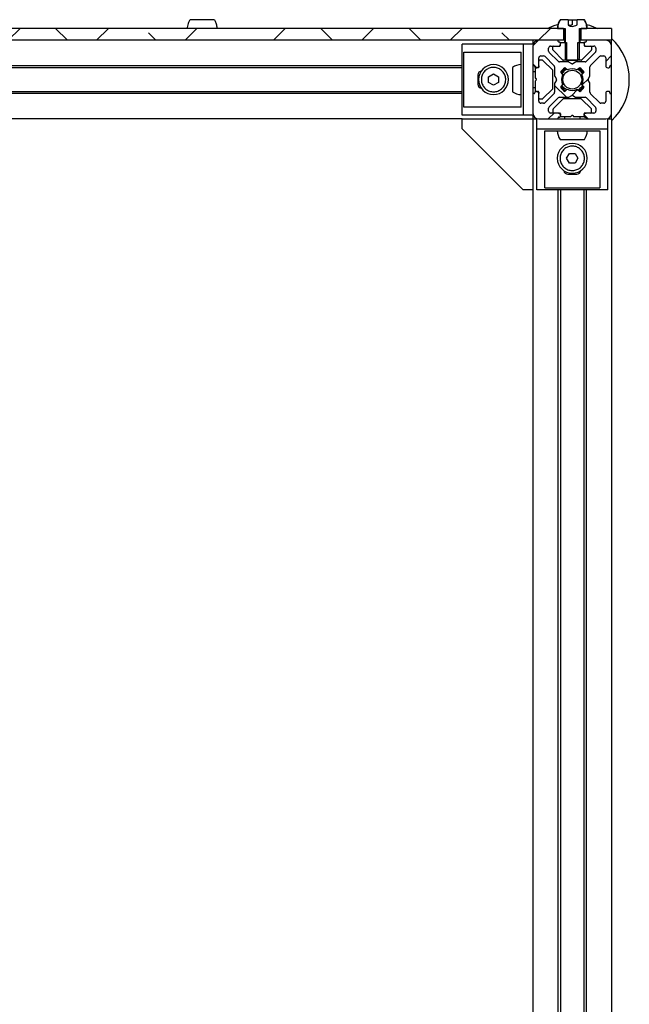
# Model space of a CAD drawing. Header units: millimetres. Extents: x 5 to 594, y 5 to 415.
# Tile 5 of 42: x 176 to 207, y 55 to 105. Entities that reach past the tile are written whole.
import ezdxf

# ---------------------------------------------------------------- set-up
doc = ezdxf.new("R2010")
doc.units = ezdxf.units.MM
doc.layers.add('TRAIT-FINS', color=9, linetype='Continuous')
doc.layers.add('TRAIT-FORT', color=4, linetype='Continuous', lineweight=25)
pattern_1 = [(45, (0, 0), (-13.4704, 13.4704), []), (45, (4.49, 2e-323), (-13.4704, 13.4704), []), (45, (8.98, 4e-323), (-13.4704, 13.4704), []), (45, (13.47, 6e-323), (-13.4704, 13.4704), [])]

msp = doc.modelspace()

# ---------------------------------------------------------------- hatches: boundary and pattern name
at = {"layer": 'TRAIT-FINS'}
h = msp.add_hatch(dxfattribs=at)
h.set_pattern_fill('ANSI38', color=9, angle=3e-322, style=0)
h.paths.add_polyline_path([(204.0603, 104.0179), (204.0603, 104.6179), (148.9654, 104.6179), (148.9654, 104.0179)], flags=0)
h = msp.add_hatch(dxfattribs=at)
h.set_pattern_fill('DIN 201 acier et fonte', color=9, style=0, pattern_type=2)
h.set_pattern_definition([(45, (0, 0), (-13.4704, 13.4704), []), (45, (4.49, 0), (-13.4704, 13.4704), []), (45, (8.98, 0), (-13.4704, 13.4704), []), (45, (13.47, 0), (-13.4704, 13.4704), [])])
edge = h.paths.add_edge_path(flags=0)
edge.add_spline(control_points=[(204.7532, 104.7979), (204.7135, 104.7788), (204.6732, 104.7606), (204.6315, 104.7462), (204.5963, 104.7341), (204.5593, 104.725), (204.5221, 104.7237), (204.485, 104.7225), (204.4475, 104.7295), (204.412, 104.7404), (204.3743, 104.752), (204.3378, 104.7676), (204.3019, 104.7841)], knot_values=[0.0000002, 0.0000002, 0.0000002, 0.0000002, 0.0006614, 0.0006614, 0.0006614, 0.0012231, 0.0012231, 0.0012231, 0.0017843, 0.0017843, 0.0017843, 0.0023782, 0.0023782, 0.0023782, 0.0023782], weights=[1, 1, 1, 1, 1, 1, 1, 1, 1, 1, 1, 1, 1], degree=3, periodic=0)
edge.add_line((204.3019, 104.7841), (204.3019, 105.0579))
edge.add_line((204.3019, 105.0579), (203.9142, 105.0579))
edge.add_spline(control_points=[(203.9142, 105.0579), (203.8862, 105.0199), (203.8617, 104.9789), (203.8415, 104.9362), (203.8059, 104.861), (203.7827, 104.7787), (203.774, 104.696), (203.7712, 104.6701), (203.7699, 104.644), (203.7699, 104.6179)], knot_values=[0.0092718, 0.0092718, 0.0092718, 0.0092718, 0.009979, 0.009979, 0.009979, 0.0112263, 0.0112263, 0.0112263, 0.0116122, 0.0116122, 0.0116122, 0.0116122], weights=[1, 1, 1, 1, 1, 1, 1, 1, 1, 1], degree=3, periodic=0)
edge.add_line((203.7699, 104.6179), (204.1462, 104.6179))
edge.add_line((204.1462, 104.6179), (204.1462, 103.0879))
edge.add_spline(control_points=[(204.1462, 103.0879), (204.172, 103.0643), (204.1979, 103.0409), (204.2242, 103.0179)], knot_values=[0.0046012, 0.0046012, 0.0046012, 0.0046012, 0.0051251, 0.0051251, 0.0051251, 0.0051251], weights=[1, 1, 1, 1], degree=3, periodic=0)
edge.add_line((204.2242, 103.0179), (204.8015, 103.0179))
edge.add_spline(control_points=[(204.8015, 103.0179), (204.8278, 103.0409), (204.8538, 103.0643), (204.8795, 103.0879)], knot_values=[0.0085126, 0.0085126, 0.0085126, 0.0085126, 0.0090343, 0.0090343, 0.0090343, 0.0090343], weights=[1, 1, 1, 1], degree=3, periodic=0)
edge.add_line((204.8795, 103.0879), (204.8795, 104.6179))
edge.add_line((204.8795, 104.6179), (205.2558, 104.6179))
edge.add_spline(control_points=[(205.2558, 104.6179), (205.2558, 104.7011), (205.2415, 104.7854), (205.214, 104.8639), (205.1898, 104.9329), (205.1549, 104.999), (205.1116, 105.0579)], knot_values=[0, 0, 0, 0, 0.0012474, 0.0012474, 0.0012474, 0.0023443, 0.0023443, 0.0023443, 0.0023443], weights=[1, 1, 1, 1, 1, 1, 1], degree=3, periodic=0)
edge.add_line((205.1116, 105.0579), (204.7532, 105.0579))
edge.add_line((204.7532, 105.0579), (204.7532, 104.7979))
h = msp.add_hatch(dxfattribs=at)
h.set_pattern_fill('ANSI38', color=9, angle=3e-322, style=0)
h.paths.add_polyline_path([(206.5129, 104.0179), (206.5129, 104.6179), (204.9654, 104.6179), (204.9654, 104.0179)], flags=0)
h = msp.add_hatch(dxfattribs=at)
h.set_pattern_fill('ANSI38', color=9, angle=3e-322, style=0)
edge = h.paths.add_edge_path(flags=0)
edge.add_arc((206.4529, 101.3479), 0.04, 180, 270, ccw=False)
edge.add_line((206.4129, 101.3479), (206.4129, 101.3779))
edge.add_arc((206.3729, 101.3779), 0.04, 0, 90)
edge.add_line((206.3729, 101.4179), (206.3129, 101.4179))
edge.add_arc((206.3129, 101.3179), 0.1, 90, 180)
edge.add_line((206.2129, 101.3179), (206.2129, 100.9179))
edge.add_arc((206.1129, 100.9179), 0.1, 270, 360, ccw=False)
edge.add_line((206.1129, 100.8179), (205.9664, 100.8179))
edge.add_arc((205.9664, 100.9179), 0.1, 225, 270, ccw=False)
edge.add_line((205.8957, 100.8472), (205.4421, 101.3008))
edge.add_arc((205.5129, 101.3715), 0.1, 180, 225, ccw=False)
edge.add_line((205.4129, 101.3715), (205.4129, 101.8272))
edge.add_arc((205.3729, 101.8272), 0.04, 0, 30)
edge.add_line((205.4075, 101.8472), (205.3205, 101.9979))
edge.add_arc((205.3551, 102.0179), 0.04, 150, 210, ccw=False)
edge.add_line((205.3205, 102.0379), (205.4075, 102.1887))
edge.add_arc((205.3729, 102.2087), 0.04, 330, 360)
edge.add_line((205.4129, 102.2087), (205.4129, 102.6644))
edge.add_arc((205.5129, 102.6644), 0.1, 135, 180, ccw=False)
edge.add_line((205.4421, 102.7351), (205.8957, 103.1887))
edge.add_arc((205.9664, 103.1179), 0.1, 90, 135, ccw=False)
edge.add_line((205.9664, 103.2179), (206.1129, 103.2179))
edge.add_arc((206.1129, 103.1179), 0.1, 0, 90, ccw=False)
edge.add_line((206.2129, 103.1179), (206.2129, 102.7179))
edge.add_arc((206.3129, 102.7179), 0.1, 180, 270)
edge.add_line((206.3129, 102.6179), (206.3729, 102.6179))
edge.add_arc((206.3729, 102.6579), 0.04, 270, 360)
edge.add_line((206.4129, 102.6579), (206.4129, 102.6879))
edge.add_arc((206.4529, 102.6879), 0.04, 90, 180, ccw=False)
edge.add_line((206.4529, 102.7279), (206.4729, 102.7279))
edge.add_arc((206.4729, 102.7679), 0.04, 270, 360)
edge.add_line((206.5129, 102.7679), (206.5129, 103.7179))
edge.add_arc((206.2129, 103.7179), 0.3, 0, 90)
edge.add_line((206.2129, 104.0179), (205.2629, 104.0179))
edge.add_arc((205.2629, 103.9779), 0.04, 90, 180)
edge.add_line((205.2229, 103.9779), (205.2229, 103.9579))
edge.add_arc((205.1829, 103.9579), 0.04, 270, 360, ccw=False)
edge.add_line((205.1829, 103.9179), (205.1529, 103.9179))
edge.add_arc((205.1529, 103.8779), 0.04, 90, 180)
edge.add_line((205.1129, 103.8779), (205.1129, 103.8179))
edge.add_arc((205.2129, 103.8179), 0.1, 180, 270)
edge.add_line((205.2129, 103.7179), (205.6129, 103.7179))
edge.add_arc((205.6129, 103.6179), 0.1, 0, 90, ccw=False)
edge.add_line((205.7129, 103.6179), (205.7129, 103.4715))
edge.add_arc((205.6129, 103.4715), 0.1, 315, 360, ccw=False)
edge.add_line((205.6836, 103.4008), (205.23, 102.9472))
edge.add_arc((205.1593, 103.0179), 0.1, 270, 315, ccw=False)
edge.add_line((205.1593, 102.9179), (204.7036, 102.9179))
edge.add_arc((204.7036, 102.8779), 0.04, 90, 120)
edge.add_line((204.6836, 102.9126), (204.5329, 102.8256))
edge.add_arc((204.5129, 102.8602), 0.04, 240, 300, ccw=False)
edge.add_line((204.4929, 102.8256), (204.3421, 102.9126))
edge.add_arc((204.3221, 102.8779), 0.04, 60, 90)
edge.add_line((204.3221, 102.9179), (203.8664, 102.9179))
edge.add_arc((203.8664, 103.0179), 0.1, 225, 270, ccw=False)
edge.add_line((203.7957, 102.9472), (203.3421, 103.4008))
edge.add_arc((203.4129, 103.4715), 0.1, 180, 225, ccw=False)
edge.add_line((203.3129, 103.4715), (203.3129, 103.6179))
edge.add_arc((203.4129, 103.6179), 0.1, 90, 180, ccw=False)
edge.add_line((203.4129, 103.7179), (203.8129, 103.7179))
edge.add_arc((203.8129, 103.8179), 0.1, 270, 360)
edge.add_line((203.9129, 103.8179), (203.9129, 103.8779))
edge.add_arc((203.8729, 103.8779), 0.04, 0, 90)
edge.add_line((203.8729, 103.9179), (203.8429, 103.9179))
edge.add_arc((203.8429, 103.9579), 0.04, 180, 270, ccw=False)
edge.add_line((203.8029, 103.9579), (203.8029, 103.9779))
edge.add_arc((203.7629, 103.9779), 0.04, 0, 90)
edge.add_line((203.7629, 104.0179), (202.8129, 104.0179))
edge.add_arc((202.8129, 103.7179), 0.3, 90, 180)
edge.add_line((202.5129, 103.7179), (202.5129, 102.7679))
edge.add_arc((202.5529, 102.7679), 0.04, 180, 270)
edge.add_line((202.5529, 102.7279), (202.5729, 102.7279))
edge.add_arc((202.5729, 102.6879), 0.04, 0, 90, ccw=False)
edge.add_line((202.6129, 102.6879), (202.6129, 102.6579))
edge.add_arc((202.6529, 102.6579), 0.04, 180, 270)
edge.add_line((202.6529, 102.6179), (202.7129, 102.6179))
edge.add_arc((202.7129, 102.7179), 0.1, 270, 360)
edge.add_line((202.8129, 102.7179), (202.8129, 103.1179))
edge.add_arc((202.9129, 103.1179), 0.1, 90, 180, ccw=False)
edge.add_line((202.9129, 103.2179), (203.0593, 103.2179))
edge.add_arc((203.0593, 103.1179), 0.1, 45, 90, ccw=False)
edge.add_line((203.13, 103.1887), (203.5836, 102.7351))
edge.add_arc((203.5129, 102.6644), 0.1, 0, 45, ccw=False)
edge.add_line((203.6129, 102.6644), (203.6129, 102.2087))
edge.add_arc((203.6529, 102.2087), 0.04, 180, 210)
edge.add_line((203.6182, 102.1887), (203.7052, 102.0379))
edge.add_arc((203.6706, 102.0179), 0.04, -30, 30, ccw=False)
edge.add_line((203.7052, 101.9979), (203.6182, 101.8472))
edge.add_arc((203.6529, 101.8272), 0.04, 150, 180)
edge.add_line((203.6129, 101.8272), (203.6129, 101.3715))
edge.add_arc((203.5129, 101.3715), 0.1, 315, 360, ccw=False)
edge.add_line((203.5836, 101.3008), (203.13, 100.8472))
edge.add_arc((203.0593, 100.9179), 0.1, 270, 315, ccw=False)
edge.add_line((203.0593, 100.8179), (202.9129, 100.8179))
edge.add_arc((202.9129, 100.9179), 0.1, 180, 270, ccw=False)
edge.add_line((202.8129, 100.9179), (202.8129, 101.3179))
edge.add_arc((202.7129, 101.3179), 0.1, 0, 90)
edge.add_line((202.7129, 101.4179), (202.6529, 101.4179))
edge.add_arc((202.6529, 101.3779), 0.04, 90, 180)
edge.add_line((202.6129, 101.3779), (202.6129, 101.3479))
edge.add_arc((202.5729, 101.3479), 0.04, 270, 360, ccw=False)
edge.add_line((202.5729, 101.3079), (202.5529, 101.3079))
edge.add_arc((202.5529, 101.2679), 0.04, 90, 180)
edge.add_line((202.5129, 101.2679), (202.5129, 100.3179))
edge.add_arc((202.8129, 100.3179), 0.3, 180, 270)
edge.add_line((202.8129, 100.0179), (203.7629, 100.0179))
edge.add_arc((203.7629, 100.0579), 0.04, 270, 360)
edge.add_line((203.8029, 100.0579), (203.8029, 100.0779))
edge.add_arc((203.8429, 100.0779), 0.04, 90, 180, ccw=False)
edge.add_line((203.8429, 100.1179), (203.8729, 100.1179))
edge.add_arc((203.8729, 100.1579), 0.04, 270, 360)
edge.add_line((203.9129, 100.1579), (203.9129, 100.2179))
edge.add_arc((203.8129, 100.2179), 0.1, 0, 90)
edge.add_line((203.8129, 100.3179), (203.4129, 100.3179))
edge.add_arc((203.4129, 100.4179), 0.1, 180, 270, ccw=False)
edge.add_line((203.3129, 100.4179), (203.3129, 100.5644))
edge.add_arc((203.4129, 100.5644), 0.1, 135, 180, ccw=False)
edge.add_line((203.3421, 100.6351), (203.7957, 101.0887))
edge.add_arc((203.8664, 101.0179), 0.1, 90, 135, ccw=False)
edge.add_line((203.8664, 101.1179), (204.3221, 101.1179))
edge.add_arc((204.3221, 101.1579), 0.04, 270, 300)
edge.add_line((204.3421, 101.1233), (204.4929, 101.2103))
edge.add_arc((204.5129, 101.1757), 0.04, 60, 120, ccw=False)
edge.add_line((204.5329, 101.2103), (204.6836, 101.1233))
edge.add_arc((204.7036, 101.1579), 0.04, 240, 270)
edge.add_line((204.7036, 101.1179), (205.1593, 101.1179))
edge.add_arc((205.1593, 101.0179), 0.1, 45, 90, ccw=False)
edge.add_line((205.23, 101.0887), (205.6836, 100.6351))
edge.add_arc((205.6129, 100.5644), 0.1, 0, 45, ccw=False)
edge.add_line((205.7129, 100.5644), (205.7129, 100.4179))
edge.add_arc((205.6129, 100.4179), 0.1, 270, 360, ccw=False)
edge.add_line((205.6129, 100.3179), (205.2129, 100.3179))
edge.add_arc((205.2129, 100.2179), 0.1, 90, 180)
edge.add_line((205.1129, 100.2179), (205.1129, 100.1579))
edge.add_arc((205.1529, 100.1579), 0.04, 180, 270)
edge.add_line((205.1529, 100.1179), (205.1829, 100.1179))
edge.add_arc((205.1829, 100.0779), 0.04, 0, 90, ccw=False)
edge.add_line((205.2229, 100.0779), (205.2229, 100.0579))
edge.add_arc((205.2629, 100.0579), 0.04, 180, 270)
edge.add_line((205.2629, 100.0179), (206.2129, 100.0179))
edge.add_arc((206.2129, 100.3179), 0.3, 270, 360)
edge.add_line((206.5129, 100.3179), (206.5129, 101.2679))
edge.add_arc((206.4729, 101.2679), 0.04, 0, 90)
edge.add_line((206.4729, 101.3079), (206.4529, 101.3079))
edge = h.paths.add_edge_path(flags=0)
edge.add_arc((204.5129, 102.0179), 0.55, 152.77268, 207.22732, ccw=False)
edge.add_line((204.0238, 102.2696), (203.9149, 102.4007))
edge.add_arc((204.5129, 102.0179), 0.71, 122.55044, 147.37362, ccw=False)
edge.add_line((204.1309, 102.6164), (204.2612, 102.507))
edge.add_arc((204.5129, 102.0179), 0.55, 62.77268, 117.22732, ccw=False)
edge.add_line((204.7645, 102.507), (204.8948, 102.6164))
edge.add_arc((204.5129, 102.0179), 0.71, 32.62638, 57.44956, ccw=False)
edge.add_line((205.1108, 102.4007), (205.0019, 102.2696))
edge.add_arc((204.5129, 102.0179), 0.55, -27.22732, 27.22732, ccw=False)
edge.add_line((205.0019, 101.7663), (205.1108, 101.6352))
edge.add_arc((204.5129, 102.0179), 0.71, 302.55044, 327.37362, ccw=False)
edge.add_line((204.8948, 101.4195), (204.7645, 101.5289))
edge.add_arc((204.5129, 102.0179), 0.55, 242.77268, 297.22732, ccw=False)
edge.add_line((204.2612, 101.5289), (204.1309, 101.4195))
edge.add_arc((204.5129, 102.0179), 0.71, 212.62638, 237.44956, ccw=False)
edge.add_line((203.9149, 101.6352), (204.0238, 101.7663))
h = msp.add_hatch(dxfattribs=at)
h.set_pattern_fill('DIN 201 acier et fonte', color=9, style=0, pattern_type=2)
h.set_pattern_definition(pattern_1)
edge = h.paths.add_edge_path(flags=0)
edge.add_line((203.8729, 103.7179), (203.5729, 103.7179))
edge.add_arc((203.5729, 103.6779), 0.04, 90, 180)
edge.add_line((203.5329, 103.6779), (203.5329, 103.5345))
edge.add_arc((203.5729, 103.5345), 0.04, 180, 225)
edge.add_line((203.5446, 103.5062), (204.0411, 103.0097))
edge.add_arc((204.0694, 103.0379), 0.04, 225, 270)
edge.add_line((204.0694, 102.9979), (204.2242, 102.9979))
edge.add_line((204.2242, 102.9979), (204.2242, 103.8979))
edge.add_line((204.2242, 103.8979), (203.9529, 103.8979))
edge.add_arc((203.9529, 103.8579), 0.04, 90, 180)
edge.add_line((203.9129, 103.8579), (203.9129, 103.7579))
edge.add_arc((203.8729, 103.7579), 0.04, 270, 360, ccw=False)
h = msp.add_hatch(dxfattribs=at)
h.set_pattern_fill('DIN 201 acier et fonte', color=9, style=0, pattern_type=2)
h.set_pattern_definition(pattern_1)
edge = h.paths.add_edge_path(flags=0)
edge.add_line((205.4529, 103.7179), (205.1529, 103.7179))
edge.add_arc((205.1529, 103.7579), 0.04, 180, 270, ccw=False)
edge.add_line((205.1129, 103.7579), (205.1129, 103.8579))
edge.add_arc((205.0729, 103.8579), 0.04, 0, 90)
edge.add_line((205.0729, 103.8979), (204.8015, 103.8979))
edge.add_line((204.8015, 103.8979), (204.8015, 102.9979))
edge.add_line((204.8015, 102.9979), (204.9563, 102.9979))
edge.add_arc((204.9563, 103.0379), 0.04, 270, 315)
edge.add_line((204.9846, 103.0097), (205.4811, 103.5062))
edge.add_arc((205.4529, 103.5345), 0.04, 315, 360)
edge.add_line((205.4929, 103.5345), (205.4929, 103.6779))
edge.add_arc((205.4529, 103.6779), 0.04, 0, 90)

# ---------------------------------------------------------------- linework, layer by layer
at = {"layer": 'TRAIT-FORT', "color": 4, "linetype": 'Continuous', "lineweight": 25}
for p, q in [((204.0603, 104.6179), (148.9654, 104.6179)), ((203.7699, 104.6179), (204.1462, 104.6179)), ((204.3019, 105.0579), (203.9142, 105.0579)), ((204.0603, 104.6179), (204.0603, 104.0179)), ((204.1129, 104.6179), (204.1129, 103.8979)), ((204.1462, 104.6179), (204.1462, 103.0879)), ((204.3019, 105.0579), (204.3019, 104.7841)), ((204.3019, 105.0579), (204.5312, 105.0579)), ((204.5312, 104.7979), (204.5312, 105.0579)), ((204.5312, 105.0579), (204.7532, 105.0579)), ((204.7532, 104.7979), (204.7532, 105.0579)), ((205.1116, 105.0579), (204.7532, 105.0579)), ((204.8795, 104.6179), (205.2558, 104.6179)), ((204.8795, 103.0879), (204.8795, 104.6179)), ((204.9129, 103.8979), (204.9129, 104.6179)), ((204.9654, 104.0179), (204.9654, 104.6179)), ((206.5129, 104.6179), (204.9654, 104.6179)), ((206.5129, 104.6179), (206.5129, 104.0179)), ((204.0603, 104.0179), (148.9654, 104.0179)), ((198.9129, 100.2179), (198.9129, 103.8179)), ((202.0109, 103.8179), (198.9129, 103.8179)), ((202.0109, 103.8179), (202.0109, 100.2179)), ((202.5129, 103.8179), (202.0109, 103.8179)), ((202.5129, 104.0179), (202.5129, 103.8179)), ((202.5129, 103.7179), (202.5129, 102.7679)), ((203.7629, 104.0179), (202.8129, 104.0179)), ((203.3129, 103.4715), (203.3129, 103.6179)), ((203.4129, 103.7179), (203.8129, 103.7179)), ((203.5329, 103.5345), (203.5329, 103.6779)), ((203.5729, 103.7179), (203.8729, 103.7179)), ((203.8029, 103.9579), (203.8029, 103.9779)), ((203.8729, 103.9179), (203.8429, 103.9179)), ((203.9129, 103.8179), (203.9129, 103.8779)), ((203.9129, 103.7579), (203.9129, 103.8579)), ((203.9529, 103.8979), (204.2242, 103.8979)), ((204.1129, 104.0179), (204.0603, 104.0179)), ((204.2242, 103.8979), (204.2242, 102.9979)), ((204.8015, 102.9979), (204.8015, 103.8979)), ((204.8015, 103.8979), (205.0729, 103.8979)), ((204.9654, 104.0179), (204.9129, 104.0179)), ((206.5129, 104.0179), (204.9654, 104.0179)), ((205.1129, 103.8779), (205.1129, 103.8179)), ((205.1129, 103.8579), (205.1129, 103.7579)), ((205.1829, 103.9179), (205.1529, 103.9179)), ((205.1529, 103.7179), (205.4529, 103.7179)), ((205.2129, 103.7179), (205.6129, 103.7179)), ((205.2229, 103.9779), (205.2229, 103.9579)), ((206.2129, 104.0179), (205.2629, 104.0179)), ((205.4929, 103.6779), (205.4929, 103.5345)), ((205.7129, 103.6179), (205.7129, 103.4715)), ((206.5129, 103.7179), (206.5129, 104.0179)), ((206.5129, 102.7679), (206.5129, 103.7179)), ((199.0109, 100.6179), (199.0109, 103.4179)), ((199.0109, 103.4179), (201.9129, 103.4179)), ((201.9129, 100.6179), (201.9129, 103.4179)), ((202.8129, 102.7179), (202.8129, 103.1179)), ((202.9129, 103.2179), (203.0593, 103.2179)), ((203.13, 103.1887), (203.5836, 102.7351)), ((203.7957, 102.9472), (203.3421, 103.4008)), ((204.0411, 103.0097), (203.5446, 103.5062)), ((204.1462, 103.0879), (204.2242, 103.0179)), ((204.8015, 103.0179), (204.8795, 103.0879)), ((205.4811, 103.5062), (204.9846, 103.0097)), ((205.6836, 103.4008), (205.23, 102.9472)), ((205.4421, 102.7351), (205.8957, 103.1887)), ((205.9664, 103.2179), (206.1129, 103.2179)), ((206.2129, 103.1179), (206.2129, 102.7179)), ((154.1129, 102.7279), (198.9129, 102.7279)), ((198.9129, 102.6179), (154.1129, 102.6179)), ((202.5129, 102.7679), (202.5129, 101.2679)), ((202.5529, 102.7279), (202.5729, 102.7279)), ((202.6129, 102.6879), (202.6129, 102.6579)), ((202.6329, 102.5779), (202.6329, 102.1145)), ((202.6529, 102.6179), (202.7129, 102.6179)), ((202.7729, 102.6179), (202.7129, 102.6179)), ((202.8129, 102.7179), (202.8129, 102.6579)), ((202.9963, 102.9979), (202.8529, 102.9979)), ((203.5211, 102.4897), (203.0246, 102.9862)), ((203.6129, 102.6644), (203.6129, 102.2087)), ((204.3221, 102.9179), (203.8664, 102.9179)), ((204.2242, 102.9979), (204.0694, 102.9979)), ((204.2612, 102.507), (204.1309, 102.6164)), ((204.2242, 103.0179), (204.8015, 103.0179)), ((204.2242, 102.9979), (204.8015, 102.9979)), ((204.4929, 102.8256), (204.3421, 102.9126)), ((204.6836, 102.9126), (204.5329, 102.8256)), ((205.1593, 102.9179), (204.7036, 102.9179)), ((204.8948, 102.6164), (204.7645, 102.507)), ((204.9563, 102.9979), (204.8015, 102.9979)), ((205.4129, 102.2087), (205.4129, 102.6644)), ((206.3129, 102.6179), (206.3729, 102.6179)), ((206.4129, 102.6579), (206.4129, 102.6879)), ((206.4529, 102.7279), (206.4729, 102.7279)), ((206.5129, 101.2679), (206.5129, 102.7679)), ((199.7129, 102.2479), (199.7129, 101.7879)), ((200.2629, 102.1623), (200.5129, 102.3066)), ((200.2629, 101.8736), (200.2629, 102.1623)), ((200.5129, 102.3066), (200.7629, 102.1623)), ((200.7629, 102.1623), (200.7629, 101.8736)), ((202.6329, 102.4179), (202.5129, 102.4179)), ((202.6446, 102.0862), (202.6846, 102.0462)), ((203.5329, 101.5745), (203.5329, 102.4614)), ((203.6182, 102.1887), (203.7052, 102.0379)), ((203.9149, 102.4007), (204.0238, 102.2696)), ((205.0019, 102.2696), (205.1108, 102.4007)), ((205.3205, 102.0379), (205.4075, 102.1887)), ((200.5129, 101.7293), (200.2629, 101.8736)), ((200.7629, 101.8736), (200.5129, 101.7293)), ((202.5129, 101.6179), (202.6329, 101.6179)), ((202.6329, 101.9214), (202.6329, 101.4579)), ((202.6846, 101.9897), (202.6446, 101.9497)), ((203.6129, 101.8272), (203.6129, 101.3715)), ((203.7052, 101.9979), (203.6182, 101.8472)), ((204.0238, 101.7663), (203.9149, 101.6352)), ((205.1108, 101.6352), (205.0019, 101.7663)), ((205.4075, 101.8472), (205.3205, 101.9979)), ((205.4129, 101.3715), (205.4129, 101.8272)), ((154.1129, 101.4179), (198.9129, 101.4179)), ((198.9129, 101.3079), (154.1129, 101.3079)), ((202.5129, 101.2679), (202.5129, 100.3179)), ((202.5729, 101.3079), (202.5529, 101.3079)), ((202.6129, 101.3779), (202.6129, 101.3479)), ((202.7129, 101.4179), (202.6529, 101.4179)), ((202.7129, 101.4179), (202.7729, 101.4179)), ((202.8129, 101.3779), (202.8129, 101.3179)), ((202.8129, 100.9179), (202.8129, 101.3179)), ((203.0246, 101.0497), (203.5211, 101.5462)), ((203.5836, 101.3008), (203.13, 100.8472)), ((203.3421, 100.6351), (203.7957, 101.0887)), ((203.8664, 101.1179), (204.3221, 101.1179)), ((204.1309, 101.4195), (204.2612, 101.5289)), ((204.3421, 101.1233), (204.4929, 101.2103)), ((204.5329, 101.2103), (204.6836, 101.1233)), ((204.7036, 101.1179), (205.1593, 101.1179)), ((204.7645, 101.5289), (204.8948, 101.4195)), ((205.23, 101.0887), (205.6836, 100.6351)), ((205.8957, 100.8472), (205.4421, 101.3008)), ((206.2129, 101.3179), (206.2129, 100.9179)), ((206.3729, 101.4179), (206.3129, 101.4179)), ((206.4129, 101.3479), (206.4129, 101.3779)), ((206.4729, 101.3079), (206.4529, 101.3079)), ((206.5129, 100.3179), (206.5129, 101.2679)), ((201.9129, 100.6179), (199.0109, 100.6179)), ((202.8529, 101.0379), (202.9963, 101.0379)), ((203.0593, 100.8179), (202.9129, 100.8179)), ((203.3129, 100.4179), (203.3129, 100.5644)), ((204.0411, 101.0262), (203.5446, 100.5297)), ((204.9563, 101.0379), (204.0694, 101.0379)), ((205.4811, 100.5297), (204.9846, 101.0262)), ((205.7129, 100.5644), (205.7129, 100.4179)), ((206.1129, 100.8179), (205.9664, 100.8179)), ((202.0109, 100.2179), (198.9129, 100.2179)), ((202.5129, 100.2179), (202.0109, 100.2179)), ((202.5129, 100.2179), (202.5129, 100.0179)), ((203.8129, 100.3179), (203.4129, 100.3179)), ((203.5329, 100.5014), (203.5329, 100.3579)), ((203.8029, 100.0579), (203.8029, 100.0779)), ((203.8129, 100.3179), (203.8729, 100.3179)), ((203.8429, 100.1179), (203.8729, 100.1179)), ((203.9129, 100.2779), (203.9129, 100.2179)), ((203.9129, 100.1579), (203.9129, 100.2179)), ((203.9529, 100.1379), (204.4163, 100.1379)), ((204.1129, 100.1379), (204.1129, 100.0179)), ((204.4446, 100.1497), (204.4846, 100.1897)), ((204.5411, 100.1897), (204.5811, 100.1497)), ((204.6094, 100.1379), (205.0729, 100.1379)), ((204.9129, 100.0179), (204.9129, 100.1379)), ((205.1129, 100.2179), (205.1129, 100.2779)), ((205.1129, 100.2179), (205.1129, 100.1579)), ((205.1529, 100.3179), (205.2129, 100.3179)), ((205.1529, 100.1179), (205.1829, 100.1179)), ((205.6129, 100.3179), (205.2129, 100.3179)), ((205.2229, 100.0779), (205.2229, 100.0579)), ((205.4929, 100.3579), (205.4929, 100.5014)), ((206.5129, 100.0179), (206.5129, 100.3179)), ((198.9129, 100.0179), (154.1129, 100.0179)), ((198.9129, 99.5159), (198.9129, 100.0179)), ((198.9129, 100.0179), (202.5129, 100.0179)), ((202.5129, 100.0179), (202.5129, 96.4179)), ((202.5129, 100.0179), (202.7129, 100.0179)), ((202.7129, 99.5159), (202.7129, 100.0179)), ((202.8129, 100.0179), (203.7629, 100.0179)), ((203.7629, 100.0179), (205.2629, 100.0179)), ((205.2629, 100.0179), (206.2129, 100.0179)), ((206.3129, 99.5159), (206.3129, 100.0179)), ((206.3129, 100.0179), (206.5129, 100.0179)), ((206.5129, 100.0179), (206.5129, 26.0179)), ((202.0109, 96.4179), (198.9129, 99.5159)), ((202.7129, 99.5159), (206.3129, 99.5159)), ((202.7129, 96.4179), (202.7129, 99.5159)), ((203.1129, 99.4179), (205.9129, 99.4179)), ((203.1129, 96.5159), (203.1129, 99.4179)), ((205.9129, 99.4179), (205.9129, 96.5159)), ((206.3129, 96.4179), (206.3129, 99.5159)), ((204.2242, 98.0179), (204.3685, 98.2679)), ((204.3685, 98.2679), (204.6572, 98.2679)), ((204.6572, 98.2679), (204.8015, 98.0179)), ((204.3685, 97.7679), (204.2242, 98.0179)), ((204.6572, 97.7679), (204.3685, 97.7679)), ((204.8015, 98.0179), (204.6572, 97.7679)), ((204.2829, 97.2179), (204.7429, 97.2179)), ((202.5129, 96.4179), (202.0109, 96.4179)), ((202.5129, 96.4179), (202.5129, 29.6179)), ((206.3129, 96.4179), (202.7129, 96.4179)), ((203.1129, 96.5159), (205.9129, 96.5159)), ((203.8029, 29.6179), (203.8029, 96.4179)), ((203.9129, 96.4179), (203.9129, 29.6179)), ((205.1129, 29.6179), (205.1129, 96.4179)), ((205.2229, 96.4179), (205.2229, 29.6179))]:
    msp.add_line(p, q, dxfattribs=at)
at = {"layer": 'TRAIT-FORT', "color": 4, "linetype": 'Continuous', "lineweight": 25, "flags": 128}
for points in [[(203.2354, 104.6179), (203.5905, 104.7641), (203.7691, 104.8177)], [(205.2572, 104.8175), (205.3808, 104.7817), (205.7903, 104.6179)], [(204.1711, 102.5826), (204.0273, 102.465), (203.9486, 102.3602)], [(205.0772, 102.3602), (204.9984, 102.465), (204.8546, 102.5826)], [(204.8057, 102.5416), (204.9177, 102.4608), (205.0364, 102.3111)], [(204.22, 101.4943), (204.108, 101.5751), (203.9893, 101.7248)]]:
    msp.add_lwpolyline(points, dxfattribs=at)
at = {"layer": 'TRAIT-FORT', "color": 4, "linetype": 'Continuous', "lineweight": 25}
msp.add_circle((204.5129, 102.0179), 0.48, dxfattribs=at)
for centre, radius, start, end in [((204.5129, 102.0179), 2.8969, 313.662, 46.338), ((202.8129, 103.7179), 0.3, 90, 180), ((203.4129, 103.6179), 0.1, 90, 180), ((203.5729, 103.6779), 0.04, 90, 180), ((203.7629, 103.9779), 0.04, 0, 90), ((203.8429, 103.9579), 0.04, 180, 270), ((203.8129, 103.8179), 0.1, 270, 0), ((203.8729, 103.8779), 0.04, 0, 90), ((203.8729, 103.7579), 0.04, 270, 0), ((203.9529, 103.8579), 0.04, 90, 180), ((205.0729, 103.8579), 0.04, 0, 90), ((205.1529, 103.8779), 0.04, 90, 180), ((205.2129, 103.8179), 0.1, 180, 270), ((205.1529, 103.7579), 0.04, 180, 270), ((205.1829, 103.9579), 0.04, 270, 0), ((205.2629, 103.9779), 0.04, 90, 180), ((205.4529, 103.6779), 0.04, 0, 90), ((205.6129, 103.6179), 0.1, 0, 90), ((206.2129, 103.7179), 0.3, 0, 90), ((202.9129, 103.1179), 0.1, 90, 180), ((203.0593, 103.1179), 0.1, 45, 90), ((203.4129, 103.4715), 0.1, 180, 225), ((203.5729, 103.5345), 0.04, 180, 225), ((205.4529, 103.5345), 0.04, 315, 0), ((205.6129, 103.4715), 0.1, 315, 0), ((205.9664, 103.1179), 0.1, 90, 135), ((206.1129, 103.1179), 0.1, 0, 90), ((200.5129, 102.0179), 0.76, 90, 270), ((200.5129, 102.0179), 0.76, 270, 90), ((201.9129, 102.0179), 0.76, 90, 125.39802), ((202.5529, 102.7679), 0.04, 180, 270), ((202.5729, 102.6879), 0.04, 0, 90), ((202.6529, 102.6579), 0.04, 180, 270), ((202.6729, 102.5779), 0.04, 90, 180), ((202.7129, 102.7179), 0.1, 270, 0), ((202.7729, 102.6579), 0.04, 270, 0), ((202.8529, 102.9579), 0.04, 90, 180), ((202.9963, 102.9579), 0.04, 45, 90), ((203.5129, 102.6644), 0.1, 0, 45), ((203.8664, 103.0179), 0.1, 225, 270), ((204.5129, 102.0179), 0.71, 122.55044, 147.37362), ((204.0694, 103.0379), 0.04, 225, 270), ((204.5129, 102.0179), 0.55, 62.77268, 117.22732), ((204.3221, 102.8779), 0.04, 60, 90), ((204.5129, 102.8602), 0.04, 240, 300), ((204.7036, 102.8779), 0.04, 90, 120), ((204.5129, 102.0179), 0.71, 32.62638, 57.44956), ((204.9563, 103.0379), 0.04, 270, 315), ((205.1593, 103.0179), 0.1, 270, 315), ((205.5129, 102.6644), 0.1, 135, 180), ((206.3129, 102.7179), 0.1, 180, 270), ((206.3729, 102.6579), 0.04, 270, 0), ((206.4529, 102.6879), 0.04, 90, 180), ((206.4729, 102.7679), 0.04, 270, 0), ((199.9129, 102.2479), 0.2, 90, 180), ((202.6729, 102.1145), 0.04, 180, 225), ((203.4929, 102.4614), 0.04, 0, 45), ((203.6529, 102.2087), 0.04, 180, 210), ((204.5129, 102.0179), 0.55, 152.77268, 207.22732), ((204.5129, 102.0179), 0.6, 119.21761, 150.75337), ((204.5129, 102.0179), 0.55, 332.77268, 27.22732), ((205.3729, 102.2087), 0.04, 330, 0), ((199.9129, 101.7879), 0.2, 180, 270), ((202.6729, 101.9214), 0.04, 135, 180), ((202.6563, 102.0179), 0.04, 315, 45), ((203.4929, 101.5745), 0.04, 315, 0), ((203.6529, 101.8272), 0.04, 150, 180), ((203.6706, 102.0179), 0.04, 330, 30), ((204.5129, 102.0179), 0.71, 212.62638, 237.44956), ((204.5129, 102.0179), 0.66, 211.23889, 238.81802), ((204.5129, 102.0179), 0.6, 299.21761, 330.75337), ((204.5129, 102.0179), 0.66, 301.18198, 328.76111), ((204.5129, 102.0179), 0.71, 302.55044, 327.37362), ((205.3551, 102.0179), 0.04, 150, 210), ((205.3729, 101.8272), 0.04, 0, 30), ((201.9129, 102.0179), 0.76, 234.58545, 270), ((202.5529, 101.2679), 0.04, 90, 180), ((202.5729, 101.3479), 0.04, 270, 0), ((202.6529, 101.3779), 0.04, 90, 180), ((202.6729, 101.4579), 0.04, 180, 270), ((202.7129, 101.3179), 0.1, 0, 90), ((202.7729, 101.3779), 0.04, 0, 90), ((202.8529, 101.0779), 0.04, 180, 270), ((203.5129, 101.3715), 0.1, 315, 0), ((203.8664, 101.0179), 0.1, 90, 135), ((204.5129, 102.0179), 0.55, 242.77268, 297.22732), ((204.3221, 101.1579), 0.04, 270, 300), ((204.5129, 101.1757), 0.04, 60, 120), ((204.7036, 101.1579), 0.04, 240, 270), ((205.1593, 101.0179), 0.1, 45, 90), ((205.5129, 101.3715), 0.1, 180, 225), ((206.3129, 101.3179), 0.1, 90, 180), ((206.3729, 101.3779), 0.04, 0, 90), ((206.4529, 101.3479), 0.04, 180, 270), ((206.4729, 101.2679), 0.04, 0, 90), ((202.9129, 100.9179), 0.1, 180, 270), ((202.9963, 101.0779), 0.04, 270, 315), ((203.0593, 100.9179), 0.1, 270, 315), ((203.4129, 100.5644), 0.1, 135, 180), ((204.0694, 100.9979), 0.04, 90, 135), ((204.9563, 100.9979), 0.04, 45, 90), ((205.6129, 100.5644), 0.1, 0, 45), ((205.9664, 100.9179), 0.1, 225, 270), ((206.1129, 100.9179), 0.1, 270, 0), ((202.8129, 100.3179), 0.3, 180, 270), ((203.4129, 100.4179), 0.1, 180, 270), ((203.5729, 100.5014), 0.04, 135, 180), ((203.5729, 100.3579), 0.04, 180, 270), ((203.8429, 100.0779), 0.04, 90, 180), ((203.8129, 100.2179), 0.1, 0, 90), ((203.8729, 100.2779), 0.04, 0, 90), ((203.8729, 100.1579), 0.04, 270, 0), ((203.9529, 100.1779), 0.04, 180, 270), ((204.4163, 100.1779), 0.04, 270, 315), ((204.5129, 100.1614), 0.04, 45, 135), ((204.6094, 100.1779), 0.04, 225, 270), ((205.0729, 100.1779), 0.04, 270, 0), ((205.2129, 100.2179), 0.1, 90, 180), ((205.1529, 100.2779), 0.04, 90, 180), ((205.1529, 100.1579), 0.04, 180, 270), ((205.1829, 100.0779), 0.04, 0, 90), ((205.4529, 100.3579), 0.04, 270, 0), ((205.4529, 100.5014), 0.04, 0, 45), ((205.6129, 100.4179), 0.1, 270, 0), ((206.2129, 100.3179), 0.3, 270, 0), ((203.7629, 100.0579), 0.04, 270, 0), ((205.2629, 100.0579), 0.04, 180, 270), ((204.5129, 99.4179), 0.76, 180, 215.39802), ((204.5129, 99.4179), 0.76, 324.59636, 0), ((204.5129, 98.0179), 0.76, 0, 180), ((204.5129, 98.0179), 0.76, 180, 0), ((204.2829, 97.4179), 0.2, 188.04939, 270), ((204.7429, 97.4179), 0.2, 270, 351.95061)]:
    msp.add_arc(centre, radius, start, end, dxfattribs=at)
for points, knots in [([(185.0997, 105.0595), (185.0811, 105.0349), (185.037, 104.9764), (184.9901, 104.8628), (184.9578, 104.739), (184.9543, 104.6541), (184.9529, 104.6179)], [0, 0, 0, 0, 0.1946136, 0.4624993, 0.7716152, 1, 1, 1, 1]), ([(185.6736, 105.0579), (185.6045, 105.0579), (185.4664, 105.0579), (185.2873, 105.0579), (185.1596, 105.0579), (185.0942, 105.0579), (185.1001, 105.0579), (185.1019, 105.0579)], [0, 0, 0, 0, 0.2238081, 0.4476161, 0.6714242, 0.8952322, 1, 1, 1, 1]), ([(186.3238, 105.0579), (186.3252, 105.0579), (186.3295, 105.0579), (186.2597, 105.0579), (186.1282, 105.0579), (185.9466, 105.0579), (185.7864, 105.0579), (185.6953, 105.0579), (185.6736, 105.0579)], [0, 0, 0, 0, 0.1098023, 0.3161831, 0.5225638, 0.7289445, 0.9353252, 1, 1, 1, 1]), ([(186.4729, 104.6179), (186.4669, 104.6935), (186.4586, 104.8002), (186.4001, 104.9464), (186.3642, 105.0234), (186.3294, 105.0621), (186.329, 105.0626)], [0, 0, 0, 0, 0.4749425, 0.6702515, 0.9960294, 1, 1, 1, 1]), ([(203.8997, 105.0595), (203.8811, 105.0349), (203.837, 104.9764), (203.7901, 104.8628), (203.7578, 104.739), (203.7543, 104.6541), (203.7529, 104.6179)], [0, 0, 0, 0, 0.1946136, 0.4624993, 0.7716152, 1, 1, 1, 1]), ([(203.9142, 105.0579), (203.8884, 105.0182), (203.8173, 104.9087), (203.7744, 104.7531), (203.7707, 104.644), (203.7699, 104.6179)], [0, 0, 0, 0, 0.3020621, 0.8334696, 1, 1, 1, 1]), ([(203.9142, 105.0579), (203.9088, 105.0579), (203.8953, 105.0579), (203.8994, 105.0579), (203.9019, 105.0579)], [0, 0, 0, 0, 0.3960679, 1, 1, 1, 1]), ([(204.3019, 104.7841), (204.338, 104.7681), (204.4079, 104.7369), (204.5225, 104.7157), (204.6397, 104.7449), (204.7133, 104.7793), (204.7532, 104.7979)], [0, 0, 0, 0, 0.2501725, 0.4851246, 0.7208672, 1, 1, 1, 1]), ([(204.5312, 104.7979), (204.4849, 104.7857), (204.4083, 104.7655), (204.3321, 104.7848), (204.3019, 104.7925)], [0, 0, 0, 0, 0.6033358, 1, 1, 1, 1]), ([(205.2558, 104.6179), (205.2485, 104.7022), (205.2347, 104.8605), (205.1508, 104.995), (205.1116, 105.0579)], [0, 0, 0, 0, 0.5320344, 1, 1, 1, 1]), ([(205.1238, 105.0579), (205.126, 105.0579), (205.1293, 105.0579), (205.1158, 105.0579), (205.1116, 105.0579)], [0, 0, 0, 0, 0.6868061, 1, 1, 1, 1]), ([(205.2729, 104.6179), (205.2669, 104.6935), (205.2586, 104.8002), (205.2001, 104.9464), (205.1642, 105.0234), (205.1294, 105.0621), (205.129, 105.0626)], [0, 0, 0, 0, 0.4749425, 0.6702515, 0.9960294, 1, 1, 1, 1]), ([(200.5129, 102.6376), (200.5825, 102.6308), (200.7219, 102.6171), (200.9074, 102.5102), (201.0484, 102.3529), (201.129, 102.1565), (201.1402, 101.9448), (201.0806, 101.7413), (200.957, 101.569), (200.7835, 101.4473), (200.6256, 101.403), (200.4653, 101.3946), (200.3037, 101.422), (200.1184, 101.5248), (199.9773, 101.6832), (199.8967, 101.8793), (199.8856, 102.0911), (199.9451, 102.2946), (200.0687, 102.467), (200.2423, 102.5882), (200.4, 102.634), (200.4911, 102.6369), (200.5129, 102.6376)], [0, 0, 0, 0, 0.0536862, 0.1073725, 0.1610587, 0.2147449, 0.2684311, 0.3221174, 0.3758036, 0.4294898, 0.483176, 0.5, 0.5536862, 0.6073725, 0.6610587, 0.7147449, 0.7684311, 0.8221174, 0.8758036, 0.9294898, 0.983176, 1, 1, 1, 1]), ([(201.4729, 102.6376), (201.4729, 102.6308), (201.4729, 102.6171), (201.4729, 102.5102), (201.4729, 102.3529), (201.4729, 102.1565), (201.4729, 101.9449), (201.4729, 101.7412), (201.4729, 101.5695), (201.4729, 101.4452), (201.4729, 101.4085), (201.4729, 101.3947), (201.4729, 101.3985), (201.4729, 101.3986)], [0, 0, 0, 0, 0.1072698, 0.2145397, 0.3218095, 0.4290793, 0.5363492, 0.643619, 0.7508889, 0.8581587, 0.9654285, 0.9990443, 1, 1, 1, 1]), ([(205.1325, 98.0179), (205.1257, 97.9483), (205.112, 97.8089), (205.0052, 97.6234), (204.8479, 97.4824), (204.6514, 97.4018), (204.4398, 97.3907), (204.2362, 97.4502), (204.0639, 97.5738), (203.9422, 97.7473), (203.898, 97.9052), (203.8895, 98.0655), (203.9169, 98.2271), (204.0197, 98.4124), (204.1781, 98.5535), (204.3742, 98.6341), (204.586, 98.6452), (204.7895, 98.5857), (204.9619, 98.4621), (205.0831, 98.2886), (205.1289, 98.1308), (205.1318, 98.0397), (205.1325, 98.0179)], [0, 0, 0, 0, 0.0536862, 0.1073725, 0.1610587, 0.2147449, 0.2684311, 0.3221174, 0.3758036, 0.4294898, 0.483176, 0.5, 0.5536862, 0.6073725, 0.6610587, 0.7147449, 0.7684311, 0.8221174, 0.8758036, 0.9294898, 0.983176, 1, 1, 1, 1]), ([(203.8935, 98.9779), (203.9003, 98.9779), (203.914, 98.9779), (204.0206, 98.9779), (204.1779, 98.9779), (204.3743, 98.9779), (204.586, 98.9779), (204.7895, 98.9779), (204.9619, 98.9779), (205.0831, 98.9779), (205.1289, 98.9779), (205.1318, 98.9779), (205.1325, 98.9779)], [0, 0, 0, 0, 0.1063997, 0.2138892, 0.3213786, 0.4288681, 0.5363575, 0.643847, 0.7513365, 0.8588259, 0.9663154, 1, 1, 1, 1])]:
    msp.add_open_spline(points, degree=3, knots=knots, dxfattribs=at)

doc.saveas('drawing.dxf')
